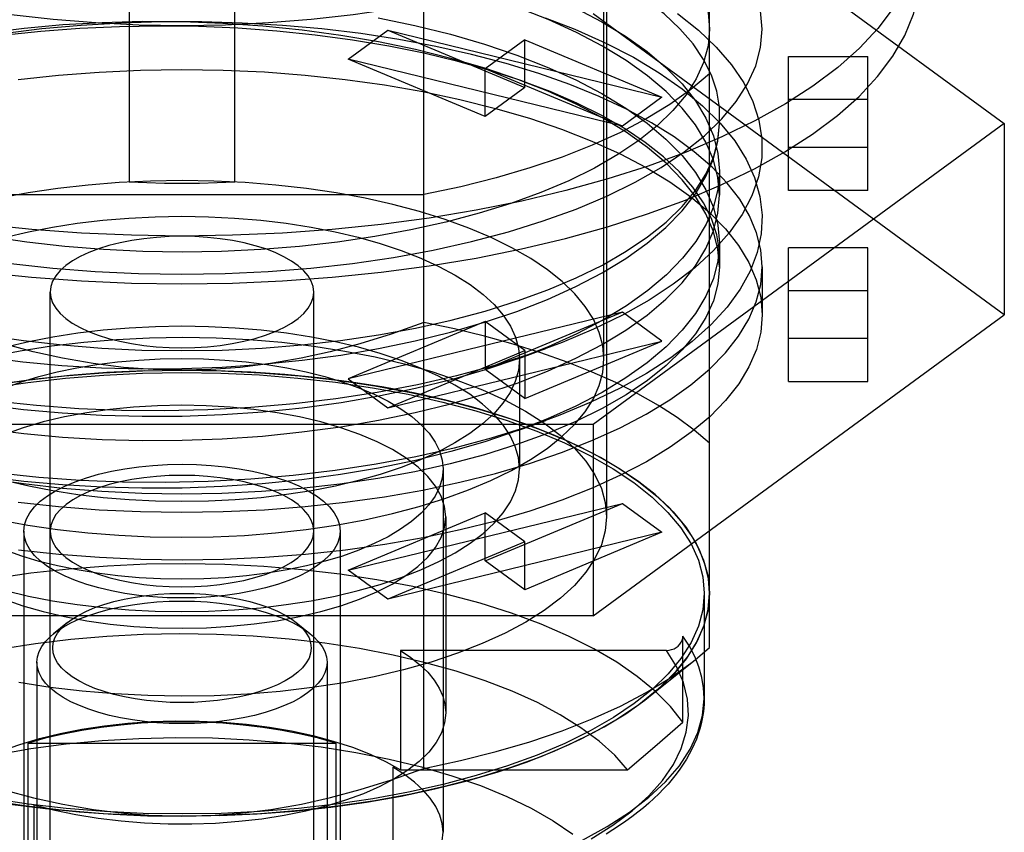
# Model space of a CAD drawing. Header units: inches. Extents: x 0 to 227, y 0 to 147.
# Tile 122 of 247: x 50.414 to 51.148, y 83.478 to 84.085. Entities that reach past the tile are written whole.
import ezdxf

# ---------------------------------------------------------------- set-up
doc = ezdxf.new("R2010")
doc.units = ezdxf.units.IN
doc.header["$LTSCALE"] = 12.466667
doc.header["$MEASUREMENT"] = 0
doc.linetypes.add('HIDDEN', pattern=[0.2, 0.1, -0.1])
doc.layers.get('0').update_dxf_attribs({"linetype": 'CONTINUOUS'})
doc.layers.add('DEFAULT_2', color=8, linetype='HIDDEN')

msp = doc.modelspace()

# ---------------------------------------------------------------- linework, layer by layer
at = {"color": 7, "linetype": 'Continuous'}
for points in [[(50.93784, 84.19617), (50.92489, 84.18363), (50.90979, 84.17156), (50.8926, 84.16), (50.87336, 84.14899), (50.85221, 84.1386), (50.82928, 84.12892), (50.80472, 84.11998), (50.77866, 84.11186), (50.75126, 84.10458), (50.72266, 84.0982), (50.69302, 84.09273), (50.66249, 84.08822), (50.63125, 84.08467), (50.59946, 84.08213), (50.5673, 84.08059), (50.53496, 84.08008), (50.50262, 84.08058), (50.47046, 84.0821), (50.43867, 84.08464), (50.40741, 84.08817)], [(51.08595, 84.15605), (51.08467, 84.14016), (51.08082, 84.12433), (51.07442, 84.10866), (51.06551, 84.09321), (51.05413, 84.07805), (51.04032, 84.06325), (51.02416, 84.04889), (51.00571, 84.03502), (50.98507, 84.02172), (50.96233, 84.00905), (50.93759, 83.99706)], [(50.91065, 83.95), (50.93726, 83.96123), (50.96201, 83.9732), (50.98477, 83.98587), (51.00544, 83.99915), (51.02389, 84.01299), (51.04007, 84.02733), (51.05394, 84.04215), (51.0654, 84.05735), (51.07435, 84.07285), (51.08079, 84.08858), (51.08465, 84.1044), (51.08595, 84.12037)], [(50.93759, 83.99706), (50.91098, 83.98581), (50.88261, 83.97536), (50.85263, 83.96575), (50.82115, 83.95703), (50.78835, 83.94923)], [(50.13195, 83.96138), (50.15858, 83.95012), (50.18696, 83.93967), (50.21693, 83.93006), (50.24838, 83.92135), (50.28114, 83.91356), (50.3151, 83.90673), (50.35009, 83.9009), (50.38598, 83.89608), (50.42258, 83.89231), (50.4597, 83.88961), (50.49716, 83.88798), (50.53478, 83.88743), (50.57239, 83.88798), (50.60982, 83.8896), (50.64689, 83.8923), (50.68344, 83.89607), (50.71929, 83.90087), (50.75424, 83.9067), (50.78817, 83.91351), (50.82091, 83.92128), (50.85234, 83.92998), (50.88229, 83.93957), (50.91065, 83.95)], [(50.78835, 83.94923), (50.75436, 83.9424), (50.71935, 83.93656), (50.68348, 83.93175), (50.64691, 83.92799), (50.60982, 83.92528), (50.57238, 83.92366), (50.53477, 83.92311), (50.49716, 83.92366), (50.45972, 83.92528), (50.42263, 83.92799), (50.38606, 83.93175), (50.35019, 83.93656), (50.31518, 83.9424)]]:
    msp.add_lwpolyline(points, dxfattribs=at)
at = {"layer": 'DEFAULT_2', "color": 8, "linetype": 'HIDDEN'}
for p, q in [((50.71519, 83.52581), (50.71518, 84.28676)), ((50.8517, 84.25239), (50.8517, 83.7136)), ((50.84973, 83.83135), (50.84973, 84.23812)), ((50.84163, 84.2317), (51.14849, 84.00708)), ((50.92847, 83.61595), (50.92847, 84.19662)), ((50.4954, 84.12527), (50.4954, 83.96333)), ((50.57414, 83.96333), (50.57414, 84.12527)), ((51.14849, 83.86436), (50.84163, 84.08898)), ((50.65886, 84.05502), (50.68839, 84.07664)), ((50.68839, 84.07664), (50.79068, 84.03384)), ((50.68839, 84.07664), (50.89296, 84.02672)), ((50.79068, 84.06952), (50.76115, 84.04791)), ((50.79068, 84.03384), (50.79068, 84.06952)), ((50.79068, 84.06952), (50.89296, 84.02672)), ((50.98753, 83.95717), (50.98753, 84.057)), ((50.98753, 84.057), (51.04658, 84.057)), ((51.04658, 83.95717), (51.04658, 84.057)), ((50.76115, 84.01222), (50.65886, 84.05502)), ((50.86343, 84.00511), (50.65886, 84.05502)), ((50.76115, 84.01222), (50.76115, 84.04791)), ((50.86343, 84.00511), (50.76115, 84.04791)), ((50.79419, 84.03677), (50.78531, 84.04002)), ((50.79068, 84.03384), (50.76115, 84.01222)), ((50.89296, 84.02672), (50.86343, 84.00511)), ((51.04658, 84.02492), (50.98753, 84.02492)), ((51.14849, 84.00708), (50.84163, 83.78246)), ((51.14849, 84.00708), (51.14849, 83.86436)), ((51.04658, 83.98924), (50.98753, 83.98924)), ((50.93587, 83.9714), (50.93587, 83.95356)), ((50.35435, 83.95399), (50.71519, 83.95399)), ((51.04658, 83.95717), (50.98753, 83.95717)), ((50.93587, 83.91788), (50.93587, 83.90004)), ((50.98753, 83.81444), (50.98753, 83.91427)), ((51.04658, 83.91427), (50.98753, 83.91427)), ((51.04658, 83.81444), (51.04658, 83.91427)), ((50.96784, 83.90004), (50.96784, 83.86436)), ((50.43634, 83.37463), (50.43634, 83.88131)), ((50.6332, 83.37463), (50.6332, 83.88131)), ((51.04658, 83.8822), (50.98753, 83.8822)), ((50.86343, 83.86633), (50.65886, 83.81642)), ((50.86343, 83.86633), (50.76115, 83.82353)), ((50.89296, 83.84472), (50.86343, 83.86633)), ((50.76115, 83.85922), (50.65886, 83.81642)), ((50.76115, 83.85922), (50.76115, 83.82353)), ((50.79068, 83.8376), (50.76115, 83.85922)), ((50.84163, 83.63974), (51.14849, 83.86436)), ((50.68839, 83.7948), (50.89296, 83.84472)), ((50.79068, 83.80192), (50.89296, 83.84472)), ((51.04658, 83.84652), (50.98753, 83.84652)), ((50.68839, 83.7948), (50.79068, 83.8376)), ((50.78553, 83.83149), (50.80641, 83.83912)), ((50.79068, 83.8376), (50.79068, 83.80192)), ((50.78674, 83.83135), (50.78674, 83.74928)), ((50.79068, 83.80192), (50.76115, 83.82353)), ((50.65886, 83.81642), (50.68839, 83.7948)), ((50.98753, 83.81444), (51.04658, 83.81444)), ((50.78534, 83.77791), (50.80621, 83.78553)), ((50.84163, 83.78246), (50.22791, 83.78246)), ((50.84163, 83.78246), (50.84163, 83.63974)), ((50.72965, 83.74928), (50.72965, 83.47811)), ((50.65886, 83.67369), (50.86343, 83.72361)), ((50.76115, 83.68081), (50.86343, 83.72361)), ((50.86343, 83.72361), (50.89296, 83.70199)), ((50.65886, 83.67369), (50.76115, 83.71649)), ((50.73162, 83.7136), (50.73162, 83.56731)), ((50.76115, 83.68081), (50.76115, 83.71649)), ((50.79068, 83.69488), (50.76115, 83.71649)), ((50.41666, 83.7029), (50.41666, 83.34608)), ((50.65288, 83.7029), (50.65288, 83.34608)), ((50.89296, 83.70199), (50.68839, 83.65208)), ((50.89296, 83.70199), (50.79068, 83.65919)), ((50.79068, 83.69488), (50.68839, 83.65208)), ((50.79068, 83.65919), (50.79068, 83.69488)), ((50.79068, 83.65919), (50.76115, 83.68081)), ((50.68839, 83.65208), (50.65886, 83.67369)), ((50.92453, 83.65651), (50.92453, 83.57801)), ((50.84163, 83.63974), (50.22791, 83.63974)), ((50.44944, 83.63469), (50.43899, 83.62631)), ((50.6201, 83.63469), (50.63055, 83.62631)), ((50.90862, 83.56038), (50.90862, 83.6246)), ((50.91787, 83.60685), (50.92847, 83.61595)), ((50.69786, 83.6139), (50.69786, 83.52469)), ((50.89629, 83.6139), (50.69786, 83.6139)), ((50.4265, 83.60497), (50.4265, 83.25887)), ((50.64304, 83.60497), (50.64304, 83.25887)), ((50.88305, 83.57893), (50.91787, 83.60685)), ((50.88771, 83.54224), (50.90862, 83.56038)), ((50.41997, 83.41264), (50.41997, 83.54466)), ((50.41997, 83.54466), (50.64957, 83.54466)), ((50.64957, 83.54466), (50.64957, 83.41264)), ((50.86737, 83.52469), (50.88771, 83.54224)), ((50.69225, 83.52662), (50.69225, 83.29757)), ((50.69786, 83.52469), (50.86737, 83.52469)), ((50.42453, 83.33754), (50.42453, 83.49839))]:
    msp.add_line(p, q, dxfattribs=at)
for points in [[(50.8022, 84.19966), (50.82303, 84.19088), (50.84226, 84.18146), (50.85977, 84.17146), (50.87544, 84.16095), (50.88922, 84.14997), (50.90106, 84.13854), (50.91086, 84.12676), (50.91853, 84.11469), (50.92405, 84.10242), (50.92736, 84.09005), (50.92847, 84.07755)], [(50.96784, 84.07755), (50.96662, 84.09128), (50.96299, 84.10486), (50.95695, 84.11832), (50.94856, 84.13155), (50.93784, 84.14448)], [(50.93587, 84.00708), (50.93593, 84.0192), (50.93398, 84.03121), (50.93, 84.04316), (50.92405, 84.05494), (50.91617, 84.06651), (50.90636, 84.07784), (50.89462, 84.0889), (50.88107, 84.09961), (50.86584, 84.10985), (50.84893, 84.11963), (50.83035, 84.12893), (50.81018, 84.13769), (50.79392, 84.14394)], [(50.93587, 83.95356), (50.93476, 83.9668), (50.93143, 83.98), (50.92586, 83.99311), (50.91809, 84.00602), (50.90818, 84.01864), (50.89618, 84.03091), (50.88218, 84.04274), (50.86628, 84.05408), (50.84857, 84.06487), (50.82912, 84.07508), (50.80799, 84.08466), (50.78506, 84.09366)], [(50.82863, 84.09315), (50.84812, 84.08297), (50.86585, 84.0722), (50.88187, 84.06083), (50.89597, 84.04894), (50.90805, 84.03663), (50.91802, 84.02396), (50.92583, 84.01101), (50.93142, 83.99787), (50.93476, 83.98464), (50.93587, 83.9714)], [(50.68112, 84.0859), (50.70862, 84.08021), (50.73514, 84.07365), (50.76054, 84.06628), (50.78467, 84.05812), (50.80741, 84.04923), (50.82862, 84.03963), (50.84821, 84.02939), (50.86603, 84.01856), (50.88198, 84.00722), (50.896, 83.99539), (50.90803, 83.98312), (50.91799, 83.97049), (50.92579, 83.95757), (50.93138, 83.94444), (50.93475, 83.93119), (50.93587, 83.91788)], [(50.80591, 84.08606), (50.82801, 84.07747), (50.85072, 84.06734), (50.87172, 84.0565), (50.89091, 84.04501), (50.90816, 84.03294), (50.92337, 84.02039), (50.93644, 84.00742), (50.94728, 83.99412), (50.95585, 83.98054), (50.96213, 83.96671), (50.9661, 83.95273), (50.96775, 83.9387), (50.9671, 83.92469), (50.96415, 83.91074), (50.9589, 83.89694), (50.95135, 83.88334), (50.94157, 83.87001), (50.92964, 83.85701), (50.91561, 83.8444), (50.89957, 83.83225), (50.88157, 83.82063), (50.8617, 83.8096), (50.84003, 83.7992), (50.81671, 83.78948), (50.8062, 83.78553)], [(50.90469, 84.08907), (50.92015, 84.07675), (50.93357, 84.06399), (50.94487, 84.05084), (50.954, 84.03734), (50.96085, 84.02359), (50.96537, 84.00968), (50.96758, 83.99563), (50.96744, 83.98145), (50.96495, 83.96726), (50.96008, 83.95314), (50.95283, 83.9392), (50.94324, 83.92555), (50.9314, 83.91226), (50.91743, 83.89943), (50.90141, 83.8871), (50.88345, 83.87531), (50.86362, 83.86412), (50.84197, 83.85357), (50.81862, 83.84374), (50.80642, 83.83912)], [(50.78531, 84.04005), (50.76092, 84.04832), (50.73552, 84.05571), (50.70897, 84.06228), (50.68148, 84.068), (50.65335, 84.0728), (50.62455, 84.07671), (50.5951, 84.07972), (50.56522, 84.0818), (50.5351, 84.08293), (50.505, 84.0831), (50.47521, 84.08232), (50.44581, 84.08062), (50.41694, 84.07799), (50.38869, 84.07447), (50.36112, 84.07004), (50.33449, 84.06474), (50.30905, 84.05863), (50.28487, 84.05174), (50.26118, 84.04377)], [(50.79421, 84.03678), (50.78777, 84.03909), (50.76475, 84.0466), (50.74058, 84.05341), (50.71535, 84.05948), (50.6892, 84.0648), (50.66213, 84.06934), (50.63412, 84.07312), (50.60546, 84.07608), (50.57638, 84.07818), (50.54703, 84.07942), (50.5176, 84.0798), (50.48811, 84.07931), (50.45859, 84.07794), (50.42933, 84.07572), (50.40066, 84.07266), (50.37255, 84.06877), (50.34509, 84.06407), (50.31823, 84.05854)], [(50.96784, 83.90004), (50.96677, 83.91285), (50.96362, 83.92554), (50.95835, 83.93813), (50.95104, 83.95053), (50.94168, 83.96268), (50.93036, 83.97452), (50.91712, 83.98599), (50.90201, 83.99704), (50.88507, 84.00765), (50.86642, 84.01774), (50.84613, 84.02725), (50.82432, 84.03614), (50.80111, 84.04435), (50.77662, 84.05186), (50.75096, 84.05862), (50.72427, 84.06461), (50.69666, 84.06979), (50.66827, 84.07415), (50.63922, 84.07766), (50.60968, 84.0803), (50.57977, 84.08207), (50.54967, 84.08295), (50.51954, 84.08295), (50.4895, 84.08206), (50.45964, 84.08029), (50.43011, 84.07764), (50.40107, 84.07412)], [(50.40705, 83.90267), (50.43829, 83.89913), (50.47008, 83.89659), (50.50224, 83.89505), (50.53458, 83.89453), (50.56692, 83.89504), (50.59908, 83.89656), (50.63087, 83.89909), (50.66213, 83.90263), (50.69267, 83.90713), (50.72233, 83.91259), (50.75095, 83.91896), (50.77835, 83.92623), (50.80441, 83.93433), (50.82895, 83.94324), (50.85187, 83.9529), (50.87302, 83.96327), (50.89229, 83.97427), (50.90952, 83.98583), (50.92468, 83.9979), (50.93769, 84.01047), (50.94846, 84.02342), (50.9569, 84.03669), (50.96297, 84.05019), (50.96661, 84.0638), (50.96784, 84.07755)], [(50.92847, 84.07755), (50.92736, 84.06508), (50.92407, 84.05274), (50.91858, 84.0405), (50.91095, 84.02847), (50.90121, 84.01672)], [(50.41261, 84.03995), (50.44256, 84.04318), (50.47298, 84.04551), (50.50373, 84.04691), (50.53463, 84.04738), (50.56553, 84.04692), (50.59627, 84.04553), (50.6267, 84.04321), (50.65664, 84.03998), (50.68596, 84.03586), (50.7145, 84.03088), (50.74211, 84.02504), (50.76867, 84.01839), (50.79404, 84.01096), (50.8181, 84.00278), (50.84071, 83.99389), (50.86178, 83.98435), (50.88119, 83.97419), (50.89884, 83.96347), (50.91462, 83.95226), (50.92847, 83.9406), (50.94036, 83.92851), (50.95019, 83.91607), (50.95788, 83.90337), (50.96341, 83.89047), (50.96672, 83.87747), (50.96784, 83.86436)], [(50.92847, 84.04412), (50.91461, 84.03246), (50.89891, 84.0213), (50.88132, 84.01061), (50.86199, 84.00048), (50.84099, 83.99096), (50.81845, 83.98208), (50.79447, 83.97391), (50.76919, 83.96648), (50.74278, 83.95984), (50.71519, 83.95399)], [(50.93587, 83.90004), (50.93476, 83.9133), (50.93141, 83.92652), (50.92584, 83.93962), (50.91808, 83.95252), (50.90817, 83.96512), (50.89619, 83.97737), (50.88221, 83.9892), (50.8663, 84.00055), (50.84851, 84.01138), (50.82896, 84.02163), (50.80777, 84.03123), (50.78531, 84.04005)], [(50.93587, 83.90004), (50.93595, 83.91207), (50.934, 83.92407), (50.93, 83.93608), (50.92401, 83.94797), (50.91604, 83.95962), (50.90612, 83.97103), (50.8942, 83.9822), (50.88046, 83.993), (50.86507, 84.00328), (50.84806, 84.01304), (50.82952, 84.02227), (50.80944, 84.03094), (50.79421, 84.03678)], [(50.90121, 84.01672), (50.88943, 84.00532), (50.8757, 83.99435), (50.86008, 83.98384), (50.8426, 83.97383), (50.82339, 83.96439), (50.80255, 83.95559), (50.78023, 83.94747), (50.75655, 83.94008), (50.73164, 83.93347), (50.70565, 83.92766), (50.67871, 83.92269), (50.65096, 83.91858), (50.62255, 83.91536), (50.59364, 83.91304), (50.56439, 83.91164), (50.53498, 83.91117), (50.50556, 83.91163), (50.47632, 83.91301), (50.4474, 83.91532), (50.41898, 83.91853), (50.39121, 83.92263)], [(50.3878, 83.83278), (50.41605, 83.82923), (50.44503, 83.82656), (50.47468, 83.82482), (50.50469, 83.82403), (50.53478, 83.82419), (50.56485, 83.82531), (50.5948, 83.82738), (50.62438, 83.83039), (50.65331, 83.83432), (50.68152, 83.83913), (50.70883, 83.84481), (50.73521, 83.85133), (50.76062, 83.85871), (50.7848, 83.86689), (50.80757, 83.87581), (50.82879, 83.88541), (50.84827, 83.8956), (50.866, 83.90638), (50.88195, 83.91772), (50.896, 83.92957), (50.9081, 83.94191), (50.91809, 83.95462), (50.92586, 83.96754), (50.93143, 83.98064), (50.93476, 83.99384), (50.93587, 84.00708)], [(50.38827, 83.84928), (50.41659, 83.8451), (50.44556, 83.84182), (50.47503, 83.83946), (50.50482, 83.83804), (50.53475, 83.83757), (50.56471, 83.83804), (50.59458, 83.83947), (50.62414, 83.84183), (50.65318, 83.84513), (50.68154, 83.84933), (50.70906, 83.85441), (50.7356, 83.86035), (50.76099, 83.8671), (50.78511, 83.87464), (50.80782, 83.88291), (50.829, 83.89188), (50.84855, 83.90149), (50.86633, 83.91169), (50.88223, 83.92239), (50.89618, 83.93356), (50.90814, 83.94515), (50.91804, 83.9571), (50.92579, 83.96933), (50.93138, 83.98178), (50.93473, 83.99436), (50.93587, 84.00708)], [(50.93587, 83.9714), (50.93476, 83.95817), (50.93144, 83.94501), (50.92592, 83.93197), (50.91822, 83.91913), (50.90833, 83.9065), (50.89635, 83.89422), (50.88242, 83.88241), (50.86658, 83.87108), (50.8489, 83.86028), (50.82943, 83.85004), (50.80818, 83.84038), (50.78553, 83.83147)], [(50.67143, 83.95128), (50.64987, 83.95525), (50.62767, 83.95854), (50.60495, 83.96111), (50.58183, 83.96296), (50.55844, 83.96408), (50.53492, 83.96446), (50.51139, 83.96409), (50.488, 83.96298), (50.46488, 83.96114), (50.44215, 83.95857), (50.41993, 83.9553)], [(50.57414, 83.96333), (50.56104, 83.96275), (50.54792, 83.9624), (50.53477, 83.96229), (50.52162, 83.9624), (50.5085, 83.96275), (50.4954, 83.96333)], [(50.41993, 83.9553), (50.39836, 83.95133), (50.37755, 83.94669), (50.35762, 83.94141), (50.33867, 83.93551), (50.32082, 83.92903), (50.30415, 83.92201), (50.28877, 83.91447), (50.27476, 83.90647), (50.26222, 83.89807), (50.2512, 83.88928), (50.24174, 83.88014), (50.2339, 83.87072), (50.22776, 83.86107), (50.22335, 83.85125), (50.2207, 83.84135), (50.21981, 83.83135)], [(50.38837, 83.77918), (50.41664, 83.77564), (50.44558, 83.773), (50.47511, 83.77128), (50.50498, 83.7705), (50.53494, 83.77067), (50.5649, 83.77179), (50.59476, 83.77385), (50.62428, 83.77686), (50.65322, 83.78078), (50.68147, 83.7856), (50.70893, 83.79131), (50.73542, 83.79786), (50.76075, 83.80523), (50.78483, 83.81338), (50.80759, 83.82229), (50.8288, 83.83189), (50.8483, 83.8421), (50.86603, 83.85288), (50.88189, 83.86416), (50.89588, 83.87594), (50.90796, 83.88824), (50.91797, 83.90092), (50.92579, 83.91388), (50.93139, 83.92703), (50.93475, 83.94028), (50.93587, 83.95356)], [(50.84973, 83.83135), (50.84884, 83.84133), (50.84621, 83.85121), (50.84181, 83.861), (50.83571, 83.87062), (50.82792, 83.88002), (50.8185, 83.88914), (50.80751, 83.89792), (50.79501, 83.90633), (50.78102, 83.91434), (50.76564, 83.92189), (50.74897, 83.92894), (50.7311, 83.93543), (50.71215, 83.94134), (50.69222, 83.94663), (50.67143, 83.95128)], [(50.2828, 83.83135), (50.28363, 83.83994), (50.28598, 83.84822), (50.28987, 83.85639), (50.29525, 83.86441), (50.30211, 83.87223), (50.31038, 83.87979), (50.32004, 83.88706), (50.33101, 83.894), (50.34326, 83.90055), (50.35669, 83.90668), (50.37124, 83.91236), (50.38677, 83.91753), (50.40308, 83.92214), (50.42019, 83.92619), (50.4381, 83.92969), (50.45665, 83.93259), (50.47572, 83.93487), (50.49518, 83.93652), (50.51485, 83.9375), (50.53477, 83.93784)], [(50.53477, 83.93784), (50.55455, 83.93751), (50.5741, 83.93653), (50.59351, 83.9349), (50.61256, 83.93264), (50.63114, 83.92974), (50.6491, 83.92625), (50.66628, 83.92219), (50.68268, 83.91756), (50.6983, 83.91236), (50.71295, 83.90664), (50.72647, 83.90046), (50.73878, 83.89385), (50.74981, 83.88685), (50.75949, 83.87952), (50.76776, 83.87189), (50.77459, 83.86402), (50.77992, 83.85596), (50.78373, 83.84775), (50.78601, 83.83945), (50.78674, 83.83135)], [(50.6332, 83.88131), (50.63271, 83.8854), (50.6313, 83.88942), (50.62895, 83.89338), (50.62569, 83.89723), (50.62155, 83.90093), (50.61659, 83.90443), (50.61086, 83.90769), (50.60441, 83.9107), (50.59725, 83.91344), (50.58948, 83.91588), (50.58117, 83.91799), (50.57242, 83.91974), (50.56332, 83.92111), (50.55395, 83.9221), (50.54442, 83.9227), (50.5348, 83.9229), (50.52518, 83.9227), (50.51567, 83.92211), (50.50633, 83.92113), (50.49726, 83.91976), (50.48854, 83.91803), (50.48025, 83.91594), (50.47249, 83.91351), (50.46533, 83.91078), (50.45885, 83.90778), (50.4531, 83.90452), (50.4481, 83.90101), (50.44392, 83.89731), (50.44063, 83.89344), (50.43825, 83.88946), (50.43683, 83.88542), (50.43634, 83.88131)], [(50.93587, 83.91788), (50.93475, 83.90458), (50.93139, 83.89134), (50.92582, 83.87825), (50.91804, 83.86535), (50.90812, 83.85274), (50.8961, 83.84046), (50.88203, 83.82858), (50.86603, 83.8172), (50.84826, 83.8064), (50.82877, 83.79619), (50.80761, 83.78662), (50.78534, 83.77788)], [(50.93587, 83.90004), (50.93474, 83.88733), (50.93139, 83.87476), (50.9258, 83.8623), (50.91804, 83.85005), (50.90813, 83.83809), (50.89614, 83.82648), (50.88214, 83.81529), (50.8662, 83.80456), (50.84834, 83.79434), (50.82872, 83.7847), (50.80745, 83.77572), (50.78466, 83.76744), (50.76048, 83.75991), (50.73505, 83.75317), (50.70851, 83.74725), (50.68101, 83.74219), (50.6527, 83.73802), (50.62373, 83.73475), (50.59425, 83.7324), (50.56446, 83.73099), (50.53459, 83.73053), (50.50472, 83.731), (50.47499, 83.73242), (50.44557, 83.73477), (50.41662, 83.73805), (50.38831, 83.74223)], [(50.41261, 83.72445), (50.44256, 83.72121), (50.47298, 83.71889), (50.50373, 83.71749), (50.53463, 83.71702), (50.56553, 83.71748), (50.59627, 83.71887), (50.6267, 83.72119), (50.65664, 83.72441), (50.68596, 83.72853), (50.7145, 83.73352), (50.74211, 83.73936), (50.76867, 83.74601), (50.79404, 83.75344), (50.8181, 83.76162), (50.84071, 83.7705), (50.86178, 83.78005), (50.88119, 83.79021), (50.89884, 83.80092), (50.91462, 83.81213), (50.92847, 83.8238), (50.94036, 83.83589), (50.95019, 83.84832), (50.95788, 83.86103), (50.96341, 83.87393), (50.96672, 83.88692), (50.96784, 83.90004)], [(50.43634, 83.88131), (50.43683, 83.87721), (50.43824, 83.87319), (50.44059, 83.86923), (50.44385, 83.86538), (50.44799, 83.86168), (50.45295, 83.85818), (50.45868, 83.85492), (50.46513, 83.85191), (50.47229, 83.84917), (50.48006, 83.84673), (50.48837, 83.84462), (50.49712, 83.84287), (50.50622, 83.8415), (50.51559, 83.84051), (50.52512, 83.83991), (50.53474, 83.83971), (50.54436, 83.83991), (50.55387, 83.8405), (50.56321, 83.84149), (50.57228, 83.84285), (50.581, 83.84459), (50.58929, 83.84667), (50.59705, 83.8491), (50.60421, 83.85183), (50.61069, 83.85483), (50.61644, 83.85809), (50.62144, 83.8616), (50.62562, 83.8653), (50.62891, 83.86917), (50.63128, 83.87315), (50.63271, 83.87719), (50.6332, 83.88131)], [(50.53477, 83.8229), (50.5132, 83.82341), (50.49116, 83.82508), (50.46844, 83.82796), (50.44568, 83.83192), (50.42382, 83.83676), (50.40173, 83.84272), (50.37847, 83.85002), (50.35436, 83.85858)], [(50.96784, 83.86436), (50.96673, 83.85127), (50.96343, 83.83831), (50.95793, 83.82544), (50.95028, 83.81276), (50.94049, 83.80036), (50.92866, 83.78829), (50.91485, 83.77663), (50.89912, 83.76543), (50.88149, 83.7547), (50.86209, 83.74452), (50.84101, 83.73495), (50.81838, 83.72604), (50.79431, 83.71784), (50.76893, 83.7104), (50.74238, 83.70374), (50.71477, 83.69789), (50.68624, 83.6929), (50.65693, 83.68877), (50.62698, 83.68553), (50.59656, 83.68321), (50.56581, 83.68181), (50.53491, 83.68133), (50.50401, 83.6818), (50.47327, 83.68319), (50.44284, 83.68551), (50.4129, 83.68873)], [(50.71518, 83.85858), (50.69094, 83.84998), (50.6676, 83.84266), (50.64547, 83.83669), (50.62361, 83.83187), (50.60086, 83.82793), (50.57818, 83.82506), (50.55622, 83.8234), (50.53477, 83.8229)], [(50.841, 83.82161), (50.82232, 83.82905), (50.80262, 83.83601), (50.78199, 83.84247), (50.76049, 83.84839), (50.73819, 83.85377), (50.71518, 83.85858)], [(50.53477, 83.85577), (50.51499, 83.85544), (50.49544, 83.85447), (50.47603, 83.85284), (50.45698, 83.85057), (50.4384, 83.84767), (50.42044, 83.84418), (50.40326, 83.84012), (50.38686, 83.83549), (50.37124, 83.83029), (50.35659, 83.82458), (50.34307, 83.81839), (50.33076, 83.81178), (50.31973, 83.80478), (50.31005, 83.79745), (50.30178, 83.78982), (50.29495, 83.78195), (50.28962, 83.77389), (50.28581, 83.76568), (50.28353, 83.75738), (50.2828, 83.74928)], [(50.78674, 83.74929), (50.78591, 83.75787), (50.78356, 83.76615), (50.77967, 83.77433), (50.77429, 83.78234), (50.76743, 83.79016), (50.75916, 83.79772), (50.7495, 83.80499), (50.73853, 83.81193), (50.72628, 83.81848), (50.71285, 83.82462), (50.6983, 83.83029), (50.68277, 83.83547), (50.66646, 83.84007), (50.64935, 83.84412), (50.63144, 83.84762), (50.61289, 83.85052), (50.59382, 83.8528), (50.57436, 83.85445), (50.55469, 83.85544), (50.53477, 83.85577)], [(50.39136, 83.83305), (50.41406, 83.83745), (50.43748, 83.84108), (50.46148, 83.84391), (50.48591, 83.84594), (50.51062, 83.84715), (50.53546, 83.84754), (50.56028, 83.84711), (50.58493, 83.84586), (50.60926, 83.84379), (50.63313, 83.84093), (50.65639, 83.83729), (50.67892, 83.83289), (50.70056, 83.82775), (50.7212, 83.82192), (50.74072, 83.81541), (50.75898, 83.80827), (50.77586, 83.80054), (50.79124, 83.79229), (50.80496, 83.78362), (50.81702, 83.77452), (50.82743, 83.765), (50.83608, 83.75513), (50.84287, 83.74499), (50.84776, 83.73464), (50.8507, 83.72419), (50.8517, 83.7136)], [(50.80642, 83.83912), (50.79374, 83.83466), (50.76739, 83.82635), (50.73957, 83.81882), (50.71054, 83.81216), (50.68051, 83.80644), (50.64965, 83.80169), (50.61814, 83.79793), (50.58619, 83.79518), (50.554, 83.79342), (50.52175, 83.79268), (50.4896, 83.79295), (50.45773, 83.79424), (50.42631, 83.79653), (50.3955, 83.7998), (50.36545, 83.80401), (50.33633, 83.80915), (50.3083, 83.81518), (50.28152, 83.82207), (50.25614, 83.8298), (50.2406, 83.8352)], [(50.78553, 83.83147), (50.76109, 83.82318), (50.73561, 83.81576), (50.70917, 83.8092), (50.6818, 83.8035), (50.65356, 83.79867), (50.6246, 83.79474), (50.59502, 83.79172), (50.56507, 83.78964), (50.53501, 83.78851), (50.50496, 83.78834), (50.47499, 83.78913), (50.4454, 83.79085), (50.4165, 83.79349), (50.38834, 83.79702), (50.36106, 83.80141), (50.33469, 83.80666), (50.30924, 83.81276), (50.28501, 83.81966), (50.26144, 83.82757)], [(50.53477, 83.72487), (50.51499, 83.72519), (50.49544, 83.72617), (50.47603, 83.7278), (50.45698, 83.73007), (50.4384, 83.73296), (50.42044, 83.73646), (50.40326, 83.74052), (50.38686, 83.74514), (50.37124, 83.75034), (50.35659, 83.75606), (50.34307, 83.76225), (50.33076, 83.76886), (50.31973, 83.77585), (50.31005, 83.78319), (50.30178, 83.79081), (50.29495, 83.79868), (50.28962, 83.80675), (50.28581, 83.81495), (50.28353, 83.82326), (50.2828, 83.83135)], [(50.33989, 83.74929), (50.34058, 83.7562), (50.34259, 83.76293), (50.34589, 83.76957), (50.35048, 83.77607), (50.35632, 83.78239), (50.36338, 83.78848), (50.3716, 83.79432), (50.38094, 83.79985), (50.39134, 83.80504), (50.40274, 83.80986), (50.41501, 83.81426), (50.42801, 83.81819), (50.44175, 83.82166), (50.4562, 83.82465), (50.47123, 83.82714), (50.48671, 83.8291), (50.50254, 83.83051), (50.51854, 83.83136), (50.53477, 83.83165)], [(50.39811, 83.71143), (50.41967, 83.70745), (50.44187, 83.70417), (50.46459, 83.70159), (50.48771, 83.69974), (50.5111, 83.69862), (50.53462, 83.69825), (50.55815, 83.69861), (50.58154, 83.69972), (50.60466, 83.70156), (50.62739, 83.70413), (50.64961, 83.70741), (50.67118, 83.71138), (50.69199, 83.71601), (50.71192, 83.7213), (50.73087, 83.72719), (50.74872, 83.73367), (50.76539, 83.74069), (50.78077, 83.74823), (50.79478, 83.75623), (50.80732, 83.76464), (50.81834, 83.77342), (50.8278, 83.78256), (50.83564, 83.79199), (50.84178, 83.80164), (50.84619, 83.81145), (50.84884, 83.82135), (50.84973, 83.83135)], [(50.53477, 83.83165), (50.55089, 83.83136), (50.5668, 83.83053), (50.58258, 83.82913), (50.59804, 83.82718), (50.61307, 83.8247), (50.62754, 83.82171), (50.64132, 83.81825), (50.65438, 83.81431), (50.66672, 83.80989), (50.67819, 83.80505), (50.68865, 83.79982), (50.69805, 83.79425), (50.70631, 83.78837), (50.71338, 83.78223), (50.71921, 83.77587), (50.72379, 83.76934), (50.72705, 83.76268), (50.72902, 83.75593), (50.72965, 83.74928)], [(50.78674, 83.83135), (50.78591, 83.82277), (50.78356, 83.81449), (50.77967, 83.80631), (50.77429, 83.79829), (50.76743, 83.79048), (50.75916, 83.78291), (50.7495, 83.77564), (50.73853, 83.76871), (50.72628, 83.76215), (50.71285, 83.75602), (50.6983, 83.75034), (50.68277, 83.74517), (50.66646, 83.74056), (50.64935, 83.73651), (50.63144, 83.73302), (50.61289, 83.73011), (50.59382, 83.72783), (50.57436, 83.72619), (50.55469, 83.7252), (50.53477, 83.72487)], [(50.50657, 83.82247), (50.47867, 83.8212), (50.451, 83.81909), (50.42376, 83.81615), (50.3971, 83.81239), (50.37114, 83.80785), (50.34602, 83.80253), (50.32187, 83.79647), (50.2988, 83.7897), (50.27693, 83.78225), (50.25638, 83.77416), (50.23724, 83.76548), (50.21962, 83.75624), (50.2036, 83.74649), (50.18927, 83.73628), (50.17668, 83.72567), (50.16593, 83.7147), (50.15704, 83.70343), (50.15009, 83.69192), (50.14509, 83.68022), (50.14209, 83.66843), (50.14107, 83.65651)], [(50.39093, 83.8114), (50.41872, 83.81551), (50.44716, 83.81873), (50.47609, 83.82104), (50.50535, 83.82243), (50.53477, 83.8229), (50.56419, 83.82243), (50.59345, 83.82104), (50.62238, 83.81873), (50.65082, 83.81551), (50.6786, 83.8114), (50.70559, 83.80642), (50.73162, 83.80061), (50.75655, 83.79399), (50.78024, 83.7866), (50.80255, 83.77848), (50.82337, 83.76968), (50.84258, 83.76025), (50.86006, 83.75024), (50.87572, 83.73971), (50.88948, 83.7287), (50.90126, 83.7173), (50.91098, 83.70556), (50.9186, 83.69354), (50.92407, 83.68131), (50.92737, 83.66895), (50.92847, 83.65651)], [(50.39226, 83.80983), (50.41974, 83.81389), (50.44786, 83.81709), (50.47648, 83.81938), (50.50544, 83.82077), (50.53456, 83.82123), (50.56368, 83.82078), (50.59264, 83.81941), (50.62127, 83.81713), (50.64941, 83.81395), (50.6769, 83.80989), (50.70359, 83.80498), (50.72934, 83.79924), (50.754, 83.79271), (50.77744, 83.78541), (50.79953, 83.7774), (50.82015, 83.76871), (50.83918, 83.75938), (50.85652, 83.74948), (50.87203, 83.73908), (50.88568, 83.72821), (50.8974, 83.71689), (50.9071, 83.70523), (50.91469, 83.69328), (50.92016, 83.68113), (50.92343, 83.66889), (50.92453, 83.65651)], [(50.81316, 83.77417), (50.79431, 83.78162), (50.77444, 83.78852), (50.7535, 83.79486), (50.73162, 83.80061), (50.7089, 83.80574), (50.68543, 83.81023), (50.66132, 83.81407), (50.63667, 83.81723), (50.61158, 83.8197), (50.58616, 83.82147), (50.56057, 83.82254), (50.53477, 83.8229)], [(50.92847, 83.76844), (50.91709, 83.77817), (50.90437, 83.78759), (50.89034, 83.79667), (50.87507, 83.80539), (50.8586, 83.81372), (50.841, 83.82161)], [(50.73162, 83.7136), (50.73077, 83.7213), (50.72827, 83.72888), (50.7241, 83.73636), (50.71833, 83.74365), (50.71098, 83.75068), (50.70215, 83.75739), (50.69195, 83.76369), (50.68039, 83.76958), (50.66749, 83.77504), (50.65343, 83.77998), (50.63837, 83.78434), (50.62242, 83.78809), (50.60573, 83.7912), (50.58845, 83.79364), (50.57074, 83.79539), (50.55273, 83.79645), (50.53459, 83.79679), (50.51647, 83.79644), (50.4985, 83.79537), (50.48085, 83.79361), (50.46366, 83.79118), (50.44706, 83.78808), (50.43121, 83.78435), (50.41622, 83.78002), (50.40222, 83.7751)], [(50.8062, 83.78553), (50.79183, 83.78049), (50.7655, 83.77226), (50.73791, 83.76487), (50.70927, 83.75837), (50.67965, 83.75278), (50.6491, 83.74811), (50.61787, 83.74439), (50.58617, 83.74165), (50.55422, 83.7399), (50.52224, 83.73915), (50.49041, 83.73941), (50.45893, 83.74066), (50.42791, 83.74288), (50.39749, 83.74604), (50.36779, 83.75012), (50.33894, 83.75511), (50.31111, 83.76099), (50.28449, 83.76774), (50.25914, 83.77532), (50.24037, 83.78177)], [(50.78534, 83.77788), (50.76084, 83.76958), (50.73548, 83.7622), (50.70897, 83.75563), (50.68148, 83.74992), (50.65314, 83.74509), (50.62413, 83.74116), (50.59459, 83.73816), (50.56474, 83.7361), (50.5348, 83.73499), (50.50488, 83.73482), (50.4751, 83.7356), (50.44564, 83.73731), (50.41666, 83.73996), (50.38833, 83.7435), (50.36079, 83.74794), (50.33422, 83.75324)], [(50.92847, 83.65651), (50.92762, 83.66742), (50.9251, 83.67823), (50.9209, 83.68897), (50.91506, 83.69958), (50.90757, 83.71), (50.8985, 83.72019), (50.88787, 83.7301), (50.87572, 83.73971), (50.86212, 83.74895), (50.84711, 83.7578), (50.8308, 83.7662), (50.81316, 83.77417)], [(50.2828, 83.74928), (50.28363, 83.7407), (50.28598, 83.73242), (50.28987, 83.72424), (50.29525, 83.71623), (50.30211, 83.70841), (50.31038, 83.70085), (50.32004, 83.69358), (50.33101, 83.68664), (50.34326, 83.68009), (50.35669, 83.67395), (50.37124, 83.66828), (50.38677, 83.6631), (50.40308, 83.6585), (50.42019, 83.65445), (50.4381, 83.65095), (50.45665, 83.64805), (50.47572, 83.64577), (50.49518, 83.64412), (50.51485, 83.64313), (50.53477, 83.6428)], [(50.53477, 83.66692), (50.51865, 83.66721), (50.50274, 83.66804), (50.48696, 83.66944), (50.4715, 83.67139), (50.45647, 83.67387), (50.442, 83.67686), (50.42822, 83.68032), (50.41516, 83.68426), (50.40282, 83.68868), (50.39135, 83.69352), (50.38089, 83.69875), (50.37149, 83.70432), (50.36323, 83.7102), (50.35616, 83.71634), (50.35033, 83.7227), (50.34575, 83.72923), (50.34249, 83.73589), (50.34052, 83.74264), (50.33989, 83.74929)], [(50.41666, 83.7029), (50.41717, 83.70752), (50.41867, 83.71206), (50.42117, 83.71655), (50.42463, 83.72093), (50.42904, 83.72515), (50.43434, 83.72917), (50.44046, 83.73295), (50.44738, 83.73648), (50.45509, 83.73974), (50.4635, 83.7427), (50.47252, 83.74532), (50.48209, 83.74757), (50.4921, 83.74944), (50.50247, 83.75091), (50.5131, 83.75197), (50.52391, 83.7526), (50.5348, 83.75281), (50.54569, 83.7526), (50.55648, 83.75196), (50.56708, 83.75091), (50.5774, 83.74945), (50.58737, 83.74759), (50.59689, 83.74535), (50.60588, 83.74275), (50.61427, 83.73981), (50.62198, 83.73656), (50.62891, 83.73304), (50.63506, 83.72927), (50.64039, 83.72524), (50.64483, 83.72101), (50.64832, 83.71662), (50.65085, 83.71211), (50.65236, 83.70755), (50.65288, 83.7029)], [(50.53477, 83.6428), (50.55455, 83.64313), (50.5741, 83.6441), (50.59351, 83.64573), (50.61256, 83.648), (50.63114, 83.6509), (50.6491, 83.65439), (50.66628, 83.65845), (50.68268, 83.66307), (50.6983, 83.66828), (50.71295, 83.67399), (50.72647, 83.68018), (50.73878, 83.68679), (50.74981, 83.69379), (50.75949, 83.70112), (50.76776, 83.70875), (50.77459, 83.71662), (50.77992, 83.72468), (50.78373, 83.73289), (50.78601, 83.74119), (50.78674, 83.74929)], [(50.72965, 83.74928), (50.72896, 83.74237), (50.72695, 83.73564), (50.72365, 83.729), (50.71906, 83.7225), (50.71322, 83.71618), (50.70616, 83.71009), (50.69794, 83.70425), (50.6886, 83.69872), (50.6782, 83.69353), (50.6668, 83.68871), (50.65453, 83.68431), (50.64153, 83.68038), (50.62779, 83.67691), (50.61334, 83.67392), (50.59831, 83.67143), (50.58283, 83.66947), (50.567, 83.66806), (50.551, 83.66721), (50.53477, 83.66692)], [(50.6332, 83.7029), (50.63269, 83.70706), (50.63125, 83.71112), (50.62886, 83.71511), (50.62556, 83.71896), (50.62139, 83.72265), (50.6164, 83.72614), (50.61068, 83.72938), (50.60424, 83.73237), (50.5971, 83.73509), (50.58936, 83.73751), (50.58108, 83.7396), (50.57236, 83.74134), (50.56328, 83.74271), (50.55394, 83.7437), (50.54442, 83.74429), (50.53482, 83.7445), (50.52522, 83.7443), (50.51572, 83.74371), (50.5064, 83.74273), (50.49735, 83.74137), (50.48866, 83.73965), (50.4804, 83.73757), (50.47266, 83.73517), (50.46551, 83.73246), (50.45905, 83.72947), (50.45329, 83.72623), (50.44827, 83.72274), (50.44406, 83.71904), (50.44073, 83.71517), (50.43831, 83.71116), (50.43685, 83.70708), (50.43634, 83.7029)], [(50.40205, 83.65217), (50.41611, 83.64723), (50.43117, 83.64287), (50.44712, 83.63911), (50.46381, 83.63601), (50.48109, 83.63356), (50.4988, 83.63181), (50.51681, 83.63076), (50.53495, 83.63041), (50.55307, 83.63077), (50.57104, 83.63184), (50.58869, 83.63359), (50.60588, 83.63603), (50.62248, 83.63912), (50.63833, 83.64286), (50.65332, 83.64719), (50.66732, 83.6521), (50.68019, 83.65753), (50.69173, 83.6634), (50.70196, 83.66969), (50.71082, 83.67639), (50.71821, 83.68342), (50.72403, 83.69073), (50.72824, 83.69824), (50.73076, 83.70586), (50.73162, 83.7136)], [(50.8517, 83.7136), (50.85072, 83.70309), (50.84781, 83.6927), (50.84296, 83.68238), (50.83622, 83.67225), (50.8276, 83.66238), (50.8172, 83.65283), (50.80512, 83.6437), (50.79136, 83.63499), (50.7759, 83.62669), (50.75891, 83.61891), (50.74051, 83.61172), (50.72083, 83.60517), (50.70001, 83.59931), (50.67818, 83.59416), (50.65548, 83.58976), (50.63206, 83.58613), (50.60806, 83.5833), (50.58363, 83.58126), (50.55892, 83.58005), (50.53408, 83.57966), (50.50926, 83.5801), (50.48461, 83.58135), (50.46028, 83.58342), (50.43641, 83.58628), (50.41315, 83.58992)], [(50.65288, 83.7029), (50.65237, 83.69828), (50.65087, 83.69373), (50.64837, 83.68924), (50.64491, 83.68487), (50.6405, 83.68065), (50.6352, 83.67663), (50.62908, 83.67285), (50.62216, 83.66932), (50.61445, 83.66606), (50.60604, 83.6631), (50.59701, 83.66048), (50.58745, 83.65822), (50.57744, 83.65636), (50.56707, 83.65489), (50.55644, 83.65383), (50.54563, 83.65319), (50.53474, 83.65298), (50.52385, 83.6532), (50.51306, 83.65383), (50.50246, 83.65489), (50.49214, 83.65635), (50.48217, 83.65821), (50.47265, 83.66045), (50.46366, 83.66304), (50.45527, 83.66599), (50.44756, 83.66924), (50.44063, 83.67275), (50.43448, 83.67653), (50.42915, 83.68056), (50.42471, 83.68479), (50.42122, 83.68918), (50.41869, 83.69368), (50.41718, 83.69825), (50.41666, 83.7029)], [(50.43634, 83.7029), (50.43685, 83.69874), (50.43829, 83.69468), (50.44068, 83.69069), (50.44398, 83.68684), (50.44815, 83.68315), (50.45314, 83.67966), (50.45886, 83.67642), (50.4653, 83.67343), (50.47244, 83.67071), (50.48018, 83.66829), (50.48846, 83.6662), (50.49718, 83.66446), (50.50626, 83.66309), (50.5156, 83.6621), (50.52512, 83.6615), (50.53472, 83.6613), (50.54432, 83.6615), (50.55382, 83.66209), (50.56314, 83.66307), (50.57219, 83.66443), (50.58088, 83.66615), (50.58914, 83.66823), (50.59688, 83.67063), (50.60403, 83.67334), (50.61049, 83.67632), (50.61625, 83.67956), (50.62127, 83.68306), (50.62548, 83.68676), (50.62881, 83.69063), (50.63123, 83.69463), (50.63269, 83.69872), (50.6332, 83.7029)], [(50.90862, 83.56038), (50.89929, 83.5721), (50.88791, 83.5835), (50.87453, 83.59451), (50.85924, 83.60506), (50.84211, 83.61509), (50.82325, 83.62455), (50.80277, 83.63339), (50.78077, 83.64156), (50.75738, 83.649), (50.73274, 83.65568), (50.70698, 83.66156), (50.68025, 83.6666), (50.6527, 83.67079), (50.62449, 83.67409), (50.59577, 83.67648), (50.5667, 83.67796), (50.53745, 83.6785), (50.50819, 83.67813), (50.47908, 83.67682), (50.45028, 83.67459), (50.42196, 83.67146), (50.39428, 83.66744)], [(50.92847, 83.65651), (50.92737, 83.64408), (50.92407, 83.63171), (50.9186, 83.61949), (50.91098, 83.60747), (50.90126, 83.59573), (50.88948, 83.58432), (50.87572, 83.57332), (50.86006, 83.56279), (50.84258, 83.55277), (50.82337, 83.54334), (50.80255, 83.53454), (50.78024, 83.52643), (50.75655, 83.51904), (50.73162, 83.51242), (50.70559, 83.50661), (50.6786, 83.50163), (50.65082, 83.49752), (50.62238, 83.4943), (50.59345, 83.49199), (50.56419, 83.49059), (50.53477, 83.49013), (50.50535, 83.49059), (50.47609, 83.49199), (50.44716, 83.4943), (50.41872, 83.49752), (50.39093, 83.50163)], [(50.92453, 83.65651), (50.92343, 83.64416), (50.92018, 83.63195), (50.91474, 83.61983), (50.90719, 83.60792), (50.89754, 83.59629), (50.88588, 83.585), (50.87229, 83.57414), (50.85683, 83.56374), (50.83952, 83.55383), (50.82051, 83.54448), (50.79988, 83.53577), (50.77778, 83.52773), (50.75434, 83.52042), (50.72968, 83.51387), (50.70395, 83.50812), (50.67728, 83.5032), (50.6498, 83.49913), (50.62168, 83.49594), (50.59306, 83.49365), (50.5641, 83.49226), (50.53498, 83.49179), (50.50586, 83.49225), (50.4769, 83.49362), (50.44827, 83.4959), (50.42013, 83.49908), (50.39264, 83.50313)], [(50.44944, 83.63468), (50.45273, 83.63712), (50.45776, 83.64022), (50.46345, 83.64312), (50.46973, 83.64578), (50.47654, 83.64818), (50.48384, 83.6503), (50.49161, 83.65213), (50.49978, 83.65367), (50.50826, 83.65487), (50.51697, 83.65574), (50.52579, 83.65627), (50.53477, 83.65644)], [(50.53477, 83.65644), (50.54369, 83.65627), (50.55247, 83.65575), (50.56115, 83.65489), (50.5696, 83.65369), (50.57776, 83.65217), (50.58553, 83.65034), (50.59285, 83.64823), (50.59967, 83.64584), (50.60599, 83.64317), (50.61171, 83.64026), (50.61677, 83.63714), (50.6201, 83.63468)], [(50.88305, 83.57893), (50.89286, 83.58736), (50.90361, 83.59833), (50.9125, 83.6096), (50.91945, 83.62111), (50.92445, 83.63281), (50.92745, 83.6446), (50.92847, 83.65651)], [(50.43899, 83.62631), (50.44101, 83.62785), (50.44608, 83.63122), (50.45183, 83.63439), (50.45821, 83.63733), (50.46518, 83.64003), (50.47267, 83.64246), (50.48064, 83.6446), (50.48901, 83.64644), (50.49774, 83.64797), (50.50675, 83.64917), (50.51597, 83.65004), (50.52533, 83.65056), (50.53477, 83.65073)], [(50.53477, 83.65073), (50.54421, 83.65056), (50.55357, 83.65004), (50.56279, 83.64917), (50.5718, 83.64797), (50.58053, 83.64644), (50.5889, 83.6446), (50.59687, 83.64246), (50.60436, 83.64003), (50.61133, 83.63733), (50.61771, 83.63439), (50.62346, 83.63122), (50.62853, 83.62785), (50.63055, 83.62631)], [(50.53477, 83.57492), (50.52585, 83.57509), (50.51707, 83.57561), (50.50839, 83.57647), (50.49994, 83.57767), (50.49178, 83.57919), (50.48401, 83.58102), (50.47669, 83.58313), (50.46987, 83.58552), (50.46355, 83.58819), (50.45783, 83.5911), (50.45277, 83.59421), (50.44842, 83.59752), (50.44481, 83.60097), (50.44198, 83.60455), (50.43995, 83.60822), (50.43872, 83.61195), (50.43832, 83.6157), (50.43873, 83.61946), (50.43996, 83.62318), (50.442, 83.62684), (50.44482, 83.6304), (50.44841, 83.63383), (50.44944, 83.63468)], [(50.6201, 83.63468), (50.62112, 83.63384), (50.62473, 83.63039), (50.62756, 83.62681), (50.62959, 83.62314), (50.63082, 83.61941), (50.63122, 83.61565), (50.63081, 83.6119), (50.62958, 83.60818), (50.62754, 83.60452), (50.62472, 83.60096), (50.62113, 83.59752), (50.6168, 83.59424), (50.61178, 83.59113), (50.60609, 83.58824), (50.59981, 83.58557), (50.593, 83.58318), (50.5857, 83.58106), (50.57792, 83.57922), (50.56976, 83.57769), (50.56128, 83.57649), (50.55257, 83.57562), (50.54375, 83.57509), (50.53477, 83.57492)], [(50.86737, 83.52469), (50.8577, 83.53558), (50.8461, 83.54605), (50.83254, 83.55615), (50.81715, 83.56578), (50.80001, 83.57487), (50.78127, 83.58335), (50.7611, 83.59116), (50.73952, 83.59828), (50.71654, 83.6047), (50.69241, 83.61036), (50.66732, 83.61518), (50.64143, 83.61916), (50.6149, 83.62226), (50.58791, 83.62448), (50.56062, 83.62578), (50.53319, 83.62619), (50.5058, 83.62568), (50.47861, 83.62427), (50.45178, 83.62197), (50.42546, 83.6188), (50.39981, 83.61476)], [(50.4265, 83.60497), (50.42691, 83.60896), (50.42815, 83.61292), (50.43019, 83.61682), (50.43303, 83.62062), (50.43665, 83.62431), (50.43899, 83.62631)], [(50.63055, 83.62631), (50.63289, 83.62431), (50.63651, 83.62062), (50.63935, 83.61682), (50.64139, 83.61292), (50.64263, 83.60896), (50.64304, 83.60497)], [(50.89629, 83.6139), (50.89829, 83.61404), (50.90018, 83.61444), (50.902, 83.61512), (50.90367, 83.61602), (50.90513, 83.61714), (50.90636, 83.61843), (50.90735, 83.61989), (50.90808, 83.62145), (50.90849, 83.62301), (50.90862, 83.6246)], [(50.92453, 83.57801), (50.92409, 83.58588), (50.92275, 83.59373), (50.92053, 83.60155), (50.91743, 83.60931), (50.91346, 83.617), (50.90862, 83.6246)], [(50.69786, 83.6139), (50.70561, 83.60864), (50.71238, 83.60318), (50.71819, 83.59751), (50.72299, 83.59167), (50.72675, 83.5857), (50.72945, 83.57963), (50.73107, 83.5735), (50.73162, 83.56731)], [(50.84015, 83.4732), (50.85642, 83.48343), (50.87077, 83.49417), (50.88311, 83.50534), (50.89339, 83.51688), (50.9015, 83.52868), (50.90745, 83.54071), (50.91118, 83.55291), (50.91269, 83.56521), (50.91194, 83.57753), (50.90896, 83.5898), (50.90374, 83.60191), (50.89629, 83.6139)], [(50.53477, 83.55922), (50.52533, 83.55939), (50.51597, 83.55991), (50.50675, 83.56078), (50.49774, 83.56198), (50.48901, 83.56351), (50.48064, 83.56535), (50.47267, 83.56749), (50.46518, 83.56992), (50.45821, 83.57262), (50.45183, 83.57556), (50.44608, 83.57873), (50.44101, 83.5821), (50.43665, 83.58564), (50.43303, 83.58933), (50.43019, 83.59313), (50.42815, 83.59703), (50.42691, 83.60099), (50.4265, 83.60497)], [(50.64304, 83.60497), (50.64263, 83.60099), (50.64139, 83.59703), (50.63935, 83.59313), (50.63651, 83.58933), (50.63289, 83.58564), (50.62853, 83.5821), (50.62346, 83.57873), (50.61771, 83.57556), (50.61133, 83.57262), (50.60436, 83.56992), (50.59687, 83.56749), (50.5889, 83.56535), (50.58053, 83.56351), (50.5718, 83.56198), (50.56279, 83.56078), (50.55357, 83.55991), (50.54421, 83.55939), (50.53477, 83.55922)], [(50.71519, 83.52581), (50.74271, 83.53165), (50.76919, 83.5383), (50.79448, 83.54573), (50.81846, 83.55391), (50.841, 83.56278), (50.86199, 83.5723), (50.88133, 83.58244), (50.89891, 83.59312), (50.91465, 83.60431), (50.91787, 83.60685)], [(50.56297, 83.49056), (50.59087, 83.49183), (50.61854, 83.49394), (50.64578, 83.49688), (50.67244, 83.50063), (50.6984, 83.50518), (50.72352, 83.5105), (50.74767, 83.51656), (50.77074, 83.52333), (50.79261, 83.53077), (50.81316, 83.53886), (50.8323, 83.54755), (50.84992, 83.55679), (50.86594, 83.56654), (50.88027, 83.57675), (50.88305, 83.57893)], [(50.83374, 83.47233), (50.85218, 83.48242), (50.86872, 83.49307), (50.88326, 83.50424), (50.89571, 83.51585), (50.906, 83.52783), (50.91407, 83.54011), (50.91987, 83.55262), (50.92337, 83.56528), (50.92453, 83.57801)], [(50.92453, 83.57801), (50.92444, 83.57424), (50.92417, 83.57046), (50.92372, 83.56667), (50.92309, 83.56289), (50.92227, 83.55909), (50.92126, 83.5553), (50.92007, 83.55151), (50.91869, 83.54773), (50.91712, 83.54395), (50.91535, 83.54018), (50.91339, 83.5364), (50.91123, 83.53264), (50.90888, 83.5289), (50.90634, 83.52517), (50.9036, 83.52147), (50.90066, 83.51779), (50.89753, 83.51414), (50.89422, 83.51052), (50.89071, 83.50694), (50.88703, 83.5034), (50.88316, 83.4999), (50.87911, 83.49644), (50.8749, 83.49304), (50.87051, 83.48969), (50.86595, 83.48638), (50.86123, 83.48313), (50.85635, 83.47993), (50.85131, 83.47679)], [(50.73162, 83.56731), (50.7308, 83.55977), (50.72841, 83.55235), (50.72443, 83.54503), (50.71891, 83.5379), (50.71188, 83.531), (50.70343, 83.52441), (50.69359, 83.51816), (50.68248, 83.51232), (50.67017, 83.50693), (50.65677, 83.50202), (50.64237, 83.49765), (50.6271, 83.49384), (50.61108, 83.49063), (50.59445, 83.48803), (50.57732, 83.48609), (50.55985, 83.4848), (50.54217, 83.48418), (50.52443, 83.48423), (50.50676, 83.48497), (50.48932, 83.48637), (50.47224, 83.48843), (50.45566, 83.49113), (50.43978, 83.49445), (50.42453, 83.49839)], [(50.40015, 83.5388), (50.41376, 83.54372), (50.42838, 83.5481), (50.44387, 83.5519), (50.46011, 83.55508), (50.47695, 83.55763), (50.49426, 83.55952), (50.5119, 83.56074), (50.52974, 83.56127), (50.54761, 83.56112), (50.56539, 83.56028), (50.58292, 83.55877), (50.60001, 83.5566), (50.61658, 83.55377), (50.63254, 83.55031), (50.64772, 83.54624), (50.66195, 83.5416), (50.67514, 83.53643), (50.68709, 83.5308), (50.69786, 83.52469)], [(50.53477, 83.56047), (50.51939, 83.56021), (50.50421, 83.55945), (50.48916, 83.55818), (50.4744, 83.55642), (50.46001, 83.55416), (50.44609, 83.55145), (50.43275, 83.54828), (50.41997, 83.54466)], [(50.64957, 83.54466), (50.63679, 83.54828), (50.62345, 83.55145), (50.60953, 83.55416), (50.59514, 83.55642), (50.58038, 83.55818), (50.56533, 83.55945), (50.55015, 83.56021), (50.53477, 83.56047)], [(50.39636, 83.53617), (50.42198, 83.54056), (50.44834, 83.54403), (50.47527, 83.54657), (50.50258, 83.54817), (50.5301, 83.54881), (50.55765, 83.5485), (50.58504, 83.54722), (50.61209, 83.545), (50.63863, 83.54184), (50.66449, 83.53777), (50.68948, 83.5328), (50.71345, 83.52697), (50.7362, 83.52032), (50.75756, 83.51292), (50.77729, 83.50484), (50.79538, 83.4961), (50.81181, 83.48671), (50.8264, 83.47674)], [(50.25638, 83.53886), (50.27523, 83.5314), (50.2951, 83.52451), (50.31604, 83.51817), (50.33792, 83.51242), (50.36064, 83.50729), (50.38411, 83.50279), (50.40822, 83.49896), (50.43287, 83.4958), (50.45796, 83.49333), (50.48338, 83.49155), (50.50897, 83.49049), (50.53477, 83.49013)], [(50.35435, 83.52581), (50.3786, 83.51721), (50.40194, 83.50989), (50.42407, 83.50392), (50.44593, 83.4991), (50.46868, 83.49516), (50.49136, 83.49229), (50.51332, 83.49063), (50.53477, 83.49013)], [(50.53477, 83.49013), (50.55634, 83.49064), (50.57838, 83.49231), (50.6011, 83.49519), (50.62386, 83.49915), (50.64572, 83.50399), (50.66781, 83.50995), (50.69107, 83.51725), (50.71519, 83.52581)], [(50.72965, 83.47811), (50.72905, 83.48458), (50.72724, 83.49101), (50.72425, 83.49737), (50.72008, 83.5036), (50.71476, 83.50968), (50.70832, 83.51557), (50.70083, 83.52121), (50.69225, 83.52662)], [(50.69225, 83.42959), (50.70083, 83.435), (50.70832, 83.44064), (50.71476, 83.44653), (50.72008, 83.45261), (50.72425, 83.45885), (50.72724, 83.4652), (50.72905, 83.47163), (50.72965, 83.47811)]]:
    msp.add_lwpolyline(points, dxfattribs=at)

doc.saveas('drawing.dxf')
